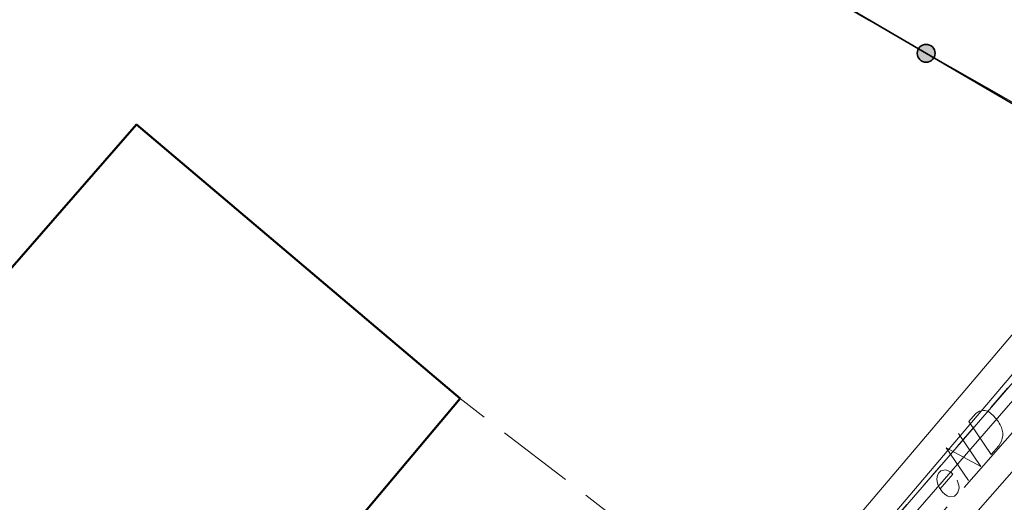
# Model space of a CAD drawing. Header units: metres. Extents: x 5555129 to 5555568, y 5636170 to 5636517.
# Tile 89 of 162: x 5555353 to 5555373, y 5636409 to 5636419. Entities that reach past the tile are written whole.
import ezdxf

# ---------------------------------------------------------------- set-up
doc = ezdxf.new("R2010")
doc.units = ezdxf.units.M
doc.header["$MEASUREMENT"] = 0
for name, pattern in [('03-linia 3 1', [2, 1.5, -0.5]), ('L_0_06', [2, 1.5, -0.5]), ('PRZER1-1', [2, 1, -1])]:
    doc.linetypes.add(name, pattern=pattern)
doc.layers.add('#digitalizacja', color=7, linetype='Continuous', lineweight=18)
doc.layers.add('#skartowane', color=7, linetype='Continuous', lineweight=18)
for name, color, linetype, lineweight, true_color in [('GESBZO', 7, 'Continuous', 50, 0x0a0909), ('GESDZI', 7, 'Continuous', 18, 0x0a0909), ('GESUZY', 7, 'PRZER1-1', 18, 0x008000)]:
    doc.layers.add(name, color=color, linetype=linetype, lineweight=lineweight, true_color=true_color)

msp = doc.modelspace()

# ---------------------------------------------------------------- hatches: boundary and pattern name
at = {"layer": '#skartowane', "linetype": 'Continuous', "lineweight": 35}
h = msp.add_hatch(color=7, dxfattribs=at)
edge = h.paths.add_edge_path()
edge.add_arc((5555371.086, 5636418.213), 0.175, 0, 360)

# ---------------------------------------------------------------- linework, layer by layer
at = {"layer": '#digitalizacja', "color": 1, "linetype": 'Continuous', "lineweight": 18, "flags": 128}
for points in [[(5555369.807, 5636408.006), (5555374.933, 5636413.91), (5555379.678, 5636419.236)], [(5555371.918, 5636411.019), (5555372.05, 5636411.17), (5555372.081, 5636411.198), (5555372.097, 5636411.207), (5555372.126, 5636411.222), (5555372.146, 5636411.227), (5555372.167, 5636411.233), (5555372.208, 5636411.236), (5555372.238, 5636411.234), (5555372.302, 5636411.217), (5555372.4, 5636411.132), (5555372.44, 5636411.089), (5555372.459, 5636411.065), (5555372.477, 5636411.041), (5555372.496, 5636411.018), (5555372.51, 5636410.989), (5555372.529, 5636410.957), (5555372.554, 5636410.904), (5555372.564, 5636410.88), (5555372.582, 5636410.802), (5555372.582, 5636410.747), (5555372.573, 5636410.692), (5555372.556, 5636410.637), (5555372.534, 5636410.593), (5555372.504, 5636410.549), (5555372.353, 5636410.375), (5555371.918, 5636411.019)], [(5555371.911, 5636409.867), (5555371.477, 5636410.51), (5555372.151, 5636410.144), (5555371.717, 5636410.787)], [(5555371.358, 5636409.707), (5555371.605, 5636409.992), (5555371.565, 5636410.035), (5555371.517, 5636410.061), (5555371.461, 5636410.078), (5555371.374, 5636410.059), (5555371.331, 5636410.019), (5555371.309, 5636409.975), (5555371.293, 5636409.903), (5555371.298, 5636409.845), (5555371.323, 5636409.775), (5555371.344, 5636409.727), (5555371.404, 5636409.643), (5555371.453, 5636409.6), (5555371.497, 5636409.57), (5555371.544, 5636409.552), (5555371.64, 5636409.563), (5555371.675, 5636409.595), (5555371.702, 5636409.635), (5555371.706, 5636409.639), (5555371.729, 5636409.72), (5555371.725, 5636409.779), (5555371.714, 5636409.811), (5555371.714, 5636409.82), (5555371.693, 5636409.877)]]:
    msp.add_lwpolyline(points, dxfattribs=at)
at = {"layer": '#skartowane', "color": 7, "linetype": 'Continuous', "lineweight": 35}
msp.add_line((5555361.38, 5636423.9), (5555373.19, 5636416.98), dxfattribs=at)
at = {"layer": '#skartowane', "color": 36, "linetype": 'Continuous', "lineweight": 18, "true_color": 0x803300}
msp.add_line((5555359.31, 5636394.76), (5555383.1, 5636421.78), dxfattribs=at)
at = {"layer": '#skartowane', "color": 7, "linetype": 'L_0_06', "lineweight": 18, "flags": 128}
msp.add_lwpolyline([(5555466.73, 5636461.06), (5555459.42, 5636465.04), (5555457.02, 5636465.41), (5555452.63, 5636465.61), (5555446.85, 5636465.37), (5555441.62, 5636464.51), (5555435.7, 5636462.77), (5555429.61, 5636460.27), (5555423.1, 5636457.3), (5555417.2, 5636453.95), (5555413.63, 5636451.67), (5555409.04, 5636447.68), (5555404.73, 5636443.33), (5555401.32, 5636439.67), (5555382.13, 5636416.99), (5555377.75, 5636411.8), (5555368.65, 5636401.73), (5555358.12, 5636389.68), (5555351.83, 5636382.05), (5555348.89, 5636378.21), (5555346.63, 5636374.93), (5555343.77, 5636370.29), (5555340.53, 5636363.52), (5555337.7, 5636355.88), (5555335.13, 5636347.53), (5555332.44, 5636339.45), (5555328.49, 5636328.74), (5555326.7, 5636324.3), (5555322.46, 5636312.61), (5555317.05, 5636297.8), (5555313.91, 5636289.91), (5555311.07, 5636291.5), (5555314.46, 5636298.64), (5555320.4, 5636315), (5555321.1, 5636318.34), (5555320.31, 5636318.97), (5555318.92, 5636319.26), (5555318.24, 5636323.4), (5555317.55, 5636325.21), (5555315.06, 5636326.83), (5555316.44, 5636329.16), (5555319.62, 5636328.9), (5555323.95, 5636328.36), (5555325.47, 5636329.83), (5555326.77, 5636332.37), (5555329.72, 5636340.51), (5555332.43, 5636348.61), (5555334.87, 5636356.71), (5555337.79, 5636364.47), (5555340.99, 5636371.16), (5555344.19, 5636376.65), (5555346.4, 5636379.74), (5555349.41, 5636383.74), (5555355.85, 5636391.61), (5555363.7, 5636400.4), (5555366.42, 5636403.59), (5555375.75, 5636414.19), (5555378.31, 5636418.36), (5555373.52, 5636420.79), (5555376.43, 5636424.38), (5555377.28, 5636425.23), (5555380.03, 5636423.16), (5555380.65, 5636423.75), (5555382.52, 5636422.14), (5555399.27, 5636441.57), (5555402.64, 5636445.3), (5555406.76, 5636449.37), (5555411.7, 5636453.77), (5555415.38, 5636456.22), (5555420.94, 5636459.52), (5555420.73, 5636460.05), (5555422.54, 5636460.95), (5555422.89, 5636460.42), (5555428.37, 5636462.98), (5555434.53, 5636465.46), (5555440.65, 5636467.74), (5555449.09, 5636469.87), (5555449.84, 5636470.61), (5555452.54, 5636472.11), (5555453.14, 5636471.36), (5555454.76, 5636472.78), (5555456.32, 5636474.81), (5555457.67, 5636477.44), (5555459.8, 5636481.39), (5555462.71, 5636485.66), (5555464.78, 5636483.78), (5555461.58, 5636479.17), (5555460.92, 5636476.08), (5555461.24, 5636473.64), (5555465.24, 5636467.56), (5555467.69, 5636464.02), (5555466.73, 5636461.06)], close=True, dxfattribs=at)
at = {"layer": '#skartowane', "color": 7, "linetype": 'Continuous', "lineweight": 18, "flags": 128}
for points in [[(5555373.357, 5636417.166), (5555374.21, 5636416.396), (5555375.111, 5636414.708), (5555368.029, 5636406.357), (5555366.208, 5636407.91)], [(5555373.023, 5636416.794), (5555373.81, 5636416.084), (5555374.509, 5636414.772), (5555367.971, 5636407.063), (5555366.532, 5636408.29)]]:
    msp.add_lwpolyline(points, dxfattribs=at)
at = {"layer": '#skartowane', "color": 7, "linetype": '03-linia 3 1', "lineweight": 18, "flags": 128}
msp.add_lwpolyline([(5555368.57, 5636405.98), (5555368, 5636406.71), (5555366.37, 5636408.1), (5555361.99, 5636411.47)], dxfattribs=at)
at = {"layer": '#skartowane', "color": 7, "linetype": 'Continuous', "lineweight": 35}
msp.add_circle((5555371.086, 5636418.213), 0.175, dxfattribs=at)
at = {"layer": 'GESBZO', "color": 7, "linetype": 'Continuous', "lineweight": 50, "flags": 128}
msp.add_lwpolyline([(5555340.37, 5636411.64), (5555344.26, 5636416.21), (5555351.69, 5636409.95), (5555352.64, 5636411.05), (5555351.56, 5636412.11), (5555355.67, 5636416.82), (5555361.99, 5636411.47), (5555357.95, 5636406.66), (5555355.87, 5636408.37), (5555354.93, 5636407.28), (5555355.16, 5636407.09), (5555345.83, 5636396.13), (5555339.16, 5636401.71), (5555344.65, 5636408.03), (5555340.37, 5636411.64)], close=True, dxfattribs=at)
at = {"layer": 'GESDZI', "color": 96, "linetype": 'Continuous', "lineweight": 18, "flags": 128}
for points in [[(5555274.997, 5636234.98), (5555279.944, 5636236.523), (5555284.476, 5636241.337), (5555311.27, 5636293.99), (5555320.16, 5636317.28), (5555322.368, 5636323.208), (5555323.59, 5636326.49), (5555326.04, 5636333.05), (5555329.61, 5636344.98), (5555332.15, 5636353.64), (5555334.3, 5636361.82), (5555338.11, 5636369.71), (5555344.55, 5636379.2), (5555375.95, 5636415.45), (5555379.69, 5636419.03), (5555405.333, 5636448.297), (5555411.98, 5636454.27), (5555423.54, 5636462.48), (5555437.099, 5636466.554), (5555448.915, 5636470.374), (5555453.72, 5636472.454), (5555460.799, 5636470.534), (5555464.253, 5636468.493)], [(5555343.955, 5636438.82), (5555363.378, 5636428.062), (5555375.778, 5636420.866), (5555379.69, 5636419.03), (5555375.95, 5636415.45), (5555341.097, 5636435.293)], [(5555341.097, 5636435.293), (5555375.95, 5636415.45), (5555344.55, 5636379.2), (5555340.688, 5636381.595), (5555311.77, 5636399.097)]]:
    msp.add_lwpolyline(points, dxfattribs=at)
at = {"layer": 'GESUZY', "color": 96, "linetype": 'PRZER1-1', "lineweight": 18, "ltscale": 0.5, "true_color": 0x008000}
for points in [[(5555405.333, 5636448.297), (5555379.69, 5636419.03), (5555375.95, 5636415.45), (5555344.55, 5636379.2), (5555338.11, 5636369.71), (5555334.3, 5636361.82), (5555332.15, 5636353.64)], [(5555341.098, 5636435.294), (5555348.68, 5636430.98), (5555375.95, 5636415.45), (5555379.69, 5636419.03), (5555375.778, 5636420.866), (5555363.378, 5636428.062), (5555343.955, 5636438.82)]]:
    msp.add_lwpolyline(points, dxfattribs=at)

doc.saveas('drawing.dxf')
